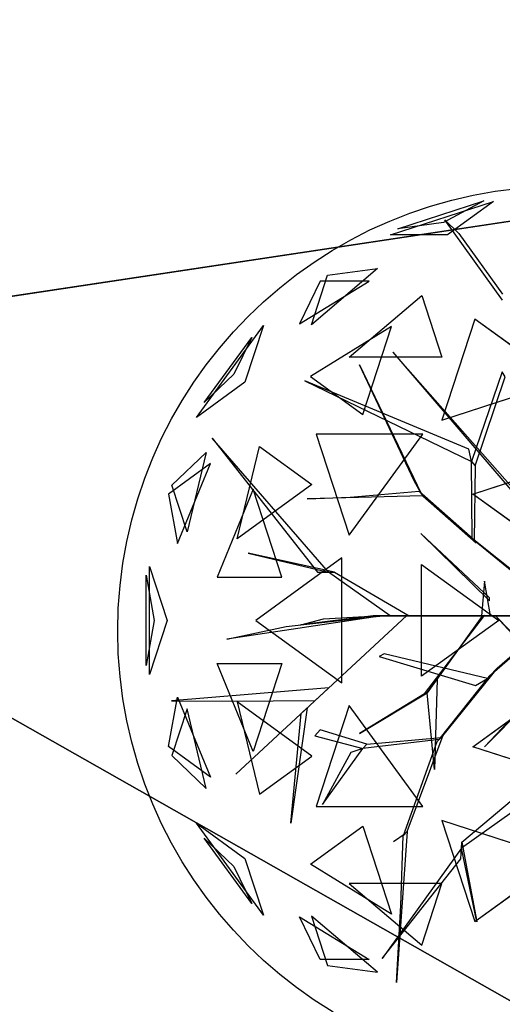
# Model space of a CAD drawing. Extents: x 22936 to 50368, y -4877 to 31080.
# Tile 150 of 256: x 42913 to 43116, y 5675 to 6090. Entities that reach past the tile are written whole.
import ezdxf

# ---------------------------------------------------------------- set-up
doc = ezdxf.new("R2010")
doc.units = 0
doc.layers.get('0').update_dxf_attribs({"linetype": 'CONTINUOUS'})
for name, color, linetype in [('00_TRACE_ARBRE', 3, 'CONTINUOUS'), ('00_TRACE_RDC', 241, 'CONTINUOUS'), ('08_AMENAGEMENTS_EXTERIEURS', 253, 'CONTINUOUS'), ('09_VEGETATION', 134, 'CONTINUOUS')]:
    doc.layers.add(name, color=color, linetype=linetype)

# ---------------------------------------------------------------- blocks, each defined once
blk = doc.blocks.new('TREE_GEOMETRIC_ROUND')
at = {"color": 7}
for p, q in [((-673.9, 1568, 4186.4), (-241.2, 1708.6, 4186.4)), ((-643.6, 1593.8, 3733.7), (-280.9, 1711.6, 3733.7)), ((-280.9, 1711.6, 3733.7), (-451.4, 1619.5, 3459.9)), ((-241.2, 1708.6, 4186.4), (-434.7, 1568, 4561.2)), ((-451.4, 1619.5, 3459.9), (-643.6, 1593.8, 3733.7)), ((-445.6, 1631.9, 3284.6), (-387.1, 1573.3, 3300.2)), ((-202.9, 1293, 3242.7), (-445.6, 1631.9, 3284.6)), ((-434.7, 1568, 4561.2), (-673.9, 1568, 4186.4)), ((-387.1, 1573.3, 3300.2), (-202.9, 1318.1, 3300.2)), ((-728.6, 1426.5, 3265.8), (-1007, 1189.4, 3199.5)), ((-939.1, 1398.3, 3565.9), (-728.6, 1426.5, 3265.8)), ((-1057.1, 1192.3, 4599.3), (-763.9, 1372.5, 4661.7)), ((-970.7, 1372.5, 4337.8), (-1057.1, 1192.3, 4599.3)), ((-1007, 1189.4, 3199.5), (-939.1, 1398.3, 3565.9)), ((-763.9, 1372.5, 4661.7), (-970.7, 1372.5, 4337.8)), ((-847.9, 1052.3, 2829.7), (-543.2, 1311.8, 2902.3)), ((-543.2, 1311.8, 2902.3), (-458.8, 1052.3, 2577.8)), ((-319.5, 1213.2, 5178.3), (-458, 787, 5468.4)), ((43.2, 949.8, 5468.4), (-319.5, 1213.2, 5178.3)), ((-1491.6, 798.4, 3736.8), (-1209.6, 1186.5, 3736.8)), ((-1209.6, 1186.5, 3736.8), (-1287.6, 946.6, 3316.1)), ((-670.7, 1181.1, 5031.1), (-1011.6, 971.5, 4958.5)), ((-790.9, 811.1, 5283), (-670.7, 1181.1, 5031.1)), ((-1458.9, 861, 4189.8), (-1259, 1136.1, 4189.8)), ((-1259, 1136.1, 4189.8), (-1333.8, 980.2, 4415.9)), ((-458.8, 1052.3, 2577.8), (-847.9, 1052.3, 2829.7)), ((-664.3, 1074, 5052.5), (-43.9, 347.3, 3886.1)), ((-664.3, 1074, 5042), (-664.3, 1074, 5052.5)), ((-43.9, 368.2, 3797.1), (-664.3, 1074, 5042)), ((-804.6, 1020.4, 3023), (-546, 478.3, 3253.2)), ((-575, 530.8, 3253.2), (-804.6, 1020.4, 3023)), ((-1333.8, 980.2, 4415.9), (-1458.9, 861, 4189.8)), ((-1011.6, 971.5, 4958.5), (-790.9, 811.1, 5283)), ((-204.6, 990.2, 4205.1), (-334, 613, 3577.5)), ((-317.6, 594, 3608.8), (-191.1, 969.2, 4205.1)), ((-191.1, 969.2, 4205.1), (-204.6, 990.2, 4205.1)), ((-1287.6, 946.6, 3316.1), (-1491.6, 798.4, 3736.8)), ((-345.2, 664.2, 3650.7), (-1035.9, 952.1, 3577.5)), ((-1035.9, 952.1, 3577.5), (-334, 613, 3577.5)), ((-458, 787, 5468.4), (43.2, 949.8, 5468.4)), ((-1424.8, 711.3, 4367.3), (-981.2, 146.5, 4126.7)), ((-935.2, 146.5, 4074.4), (-1424.8, 711.3, 4367.3)), ((-538.8, 728.2, 2392.4), (-987, 728.2, 2682.5)), ((-987, 728.2, 2682.5), (-848.5, 302, 2392.4)), ((-848.5, 302, 2392.4), (-538.8, 728.2, 2392.4)), ((-1319.9, 287.5, 5031.1), (-1225.9, 676.5, 4958.5)), ((-1225.9, 676.5, 4958.5), (-1005.2, 516.2, 5283)), ((-334, 613, 3577.5), (-345.2, 664.2, 3650.7)), ((-1594.7, 513.6, 4337.8), (-1450, 651.5, 4599.3)), ((-1450, 651.5, 4599.3), (-1530.8, 317, 4661.7)), ((-1431.8, 604.8, 3199.5), (-1609.5, 475.7, 3565.9)), ((-1571.2, 266.8, 3265.8), (-1431.8, 604.8, 3199.5)), ((-330.3, 289.4, 3300.2), (-334, 613, 3577.5)), ((-334, 613, 3577.5), (-317.6, 594, 3608.8)), ((-327.8, 475.9, 5644.3), (120.7, 621.6, 5644.3)), ((-317.6, 594, 3608.8), (-322, 279.9, 3326.4)), ((-1530.8, 317, 4661.7), (-1594.7, 513.6, 4337.8)), ((-1005.2, 516.2, 5283), (-1319.9, 287.5, 5031.1)), ((-546, 478.3, 3253.2), (-575, 530.8, 3253.2)), ((-1609.5, 475.7, 3565.9), (-1571.2, 266.8, 3265.8)), ((-1252.3, 495.8, 2829.7), (-1404.9, 125.8, 2902.3)), ((-1132, 125.8, 2577.8), (-1252.3, 495.8, 2829.7)), ((-537.8, 468.9, 3242.7), (-1025.3, 456, 3284.6)), ((-1025.3, 456, 3284.6), (-844.8, 462.9, 3300.2)), ((-844.8, 462.9, 3300.2), (-554.3, 487.8, 3300.2)), ((-554.3, 487.8, 3300.2), (-537.8, 468.9, 3242.7)), ((-338.5, 298.9, 3315.9), (-554.3, 487.8, 3300.2)), ((-537.8, 468.9, 3242.7), (-313.8, 270.5, 3242.7)), ((-3.3, 240.2, 5736.5), (-327.8, 475.9, 5644.3)), ((-546.1, 309.6, 5523.2), (-257.3, 25.1, 4895.5)), ((-257.3, 37.7, 5010.6), (-546.1, 309.6, 5523.2)), ((-313.8, 270.5, 3242.7), (-338.5, 298.9, 3315.9)), ((-322, 279.9, 3326.4), (-330.3, 289.4, 3300.2)), ((-330.3, 289.4, 3300.2), (15, 12.8, 2772)), ((45.1, -22, 2829.5), (-322, 279.9, 3326.4)), ((-910.1, 146.5, 4105.7), (-1274.1, 226, 4806.6)), ((-1274.1, 226, 4806.6), (-935.2, 146.5, 4074.4)), ((-1688.9, -284, 4186.4), (-1688.9, 171, 4186.4)), ((-1688.9, 171, 4186.4), (-1615, -56.5, 4561.2)), ((-879.4, 207, 5468.4), (-1242, -56.5, 5178.3)), ((-879.4, -319.9, 5468.4), (-879.4, 207, 5468.4)), ((-543.3, -292.3, 5644.3), (-543.3, 179.3, 5644.3)), ((-543.3, 179.3, 5644.3), (-218.8, -56.5, 5736.5)), ((-1704, 134.2, 3733.7), (-1669.1, -56.5, 3459.9)), ((-1704, -247.1, 3733.7), (-1704, 134.2, 3733.7)), ((-1404.9, 125.8, 2902.3), (-1132, 125.8, 2577.8)), ((-981.2, 146.5, 4126.7), (-935.2, 146.5, 4074.4)), ((-935.2, 146.5, 4074.4), (-910.1, 146.5, 4105.7)), ((-675.8, -37.7, 3415.3), (-935.2, 146.5, 4074.4)), ((-910.1, 146.5, 4105.7), (-596.3, -37.7, 3415.3)), ((-278.3, 108.8, 5612.1), (-290.8, -37.7, 4456.2)), ((-253.2, -37.7, 4456.2), (-278.3, 108.8, 5612.1)), ((-257.3, 25.1, 4895.5), (-257.3, 37.7, 5010.6)), ((-719.1, -39, 4325.4), (-1364, -135.5, 4586.9)), ((-605.7, -35.6, 3415.3), (-1326.3, -704.7, 3593.2)), ((-1326.3, -704.7, 3593.2), (-605.7, -35.6, 3357.8)), ((-746.9, -37.7, 4335.9), (-1052.4, -75.3, 5099.5)), ((-956.1, -50.2, 4937.4), (-734.4, -37.7, 4383)), ((-765, -42.5, 4398.6), (-719.1, -39, 4325.4)), ((-746.9, -37.7, 4335.9), (-232.2, -37.7, 3839)), ((-734.4, -37.7, 4383), (-746.9, -37.7, 4335.9)), ((-207.1, -37.7, 3886.1), (-734.4, -37.7, 4383)), ((-604.6, -37.7, 3415.3), (-675.8, -37.7, 3415.3)), ((-605.7, -35.6, 3357.8), (-605.7, -35.6, 3415.3)), ((-604.6, -37.7, 3357.8), (-604.6, -37.7, 3415.3)), ((-81.6, -37.7, 2934.1), (-604.6, -37.7, 3357.8)), ((-604.6, -37.7, 3415.3), (-81.6, -37.7, 3007.3)), ((-596.3, -37.7, 3415.3), (-604.6, -37.7, 3415.3)), ((-531.7, -365.8, 4848.5), (-278.5, -36.2, 4456.2)), ((-290.3, -40.6, 4571.3), (-519.9, -361.5, 4906)), ((-290.8, -37.7, 4456.2), (-253.2, -37.7, 4456.2)), ((-244.8, -37.7, 3959.3), (-290.8, -37.7, 4456.2)), ((-278.5, -36.2, 4456.2), (-290.3, -40.6, 4571.3)), ((-253.2, -37.7, 4456.2), (-207.1, -37.7, 3886.1)), ((-207.1, -37.7, 3886.1), (-244.8, -37.7, 3959.3)), ((-140.2, -37.7, 3064.9), (-232.2, -37.7, 3839)), ((-232.2, -37.7, 3839), (-207.1, -37.7, 3886.1)), ((-232.2, -37.7, 4440.5), (378.7, -669.5, 5654)), ((236.4, -544, 5491.8), (-232.2, -37.7, 4513.7)), ((-232.2, -37.7, 4513.7), (-232.2, -37.7, 4440.5)), ((-225.6, -258.5, 2358.4), (31.1, -33, 1966.5)), ((-207.1, -37.7, 3886.1), (-81.6, -37.7, 3007.3)), ((-1669.1, -56.5, 3459.9), (-1704, -247.1, 3733.7)), ((-1615, -56.5, 4561.2), (-1688.9, -284, 4186.4)), ((-1364, -135.5, 4586.9), (-1113.8, -82.4, 4555.6)), ((-1242, -56.5, 5178.3), (-879.4, -319.9, 5468.4)), ((-1113.8, -82.4, 4555.6), (-765, -42.5, 4398.6)), ((-1052.4, -75.3, 5099.5), (-956.1, -50.2, 4937.4)), ((-218.8, -56.5, 5736.5), (-543.3, -292.3, 5644.3)), ((-3.2, -69.7, 1966.5), (-257, -292.1, 2300.8)), ((-700.7, -197, 3117.4), (-722.5, -209.4, 3117.4)), ((-266.1, -301.8, 2421.1), (-700.7, -197, 3117.4)), ((-1404.9, -238.8, 2902.3), (-1132, -238.8, 2577.8)), ((-1252.3, -608.8, 2829.7), (-1404.9, -238.8, 2902.3)), ((-1132, -238.8, 2577.8), (-1252.3, -608.8, 2829.7)), ((-722.5, -209.4, 3117.4), (-317.1, -330.7, 2494.4)), ((-225.6, -258.5, 2358.4), (-461.5, -550, 2855.3)), ((-257, -292.1, 2300.8), (-225.6, -258.5, 2358.4)), ((-519.9, -361.5, 4895.5), (-477.9, -305.9, 4848.5)), ((-477.9, -305.9, 4848.5), (-489.9, -684.9, 5361.1)), ((-470.1, -559.2, 2829.1), (-257, -292.1, 2300.8)), ((-317.1, -330.7, 2494.4), (-266.1, -301.8, 2421.1)), ((-6.3, -301.3, 5010.6), (-278.3, -590, 5523.2)), ((-278.3, -590, 5523.2), (6.3, -301.3, 4895.5)), ((-933.8, -340.2, 3462.4), (-1596.1, -395.6, 3357.8)), ((-992.1, -394.3, 3488.5), (-933.8, -340.2, 3462.4)), ((-804.4, -533.2, 5246), (-519.9, -361.5, 4906)), ((-531.7, -365.8, 4848.5), (-804.4, -533.2, 5246)), ((-519.9, -361.5, 4906), (-531.7, -365.8, 4848.5)), ((-489.9, -684.9, 5361.1), (-519.9, -361.5, 4895.5)), ((-327.8, -588.9, 5644.3), (-3.3, -353.1, 5736.5)), ((-1609.5, -588.7, 3565.9), (-1571.2, -379.7, 3265.8)), ((-1596.1, -395.6, 3357.8), (-1345.6, -396.4, 3431)), ((-1571.2, -379.7, 3265.8), (-1431.8, -717.8, 3199.5)), ((-1345.6, -396.4, 3431), (-992.1, -394.3, 3488.5)), ((-1005.2, -629.1, 5283), (-1319.9, -400.4, 5031.1)), ((-1319.9, -400.4, 5031.1), (-1225.9, -789.5, 4958.5)), ((-1530.8, -429.9, 4661.7), (-1594.7, -626.6, 4337.8)), ((-1450, -764.5, 4599.3), (-1530.8, -429.9, 4661.7)), ((-1025.8, -425.7, 3546.1), (-1094.1, -911.7, 4205.1)), ((-1094.1, -911.7, 4205.1), (-1050.3, -449.3, 3561.8)), ((-1050.3, -449.3, 3561.8), (-1025.8, -425.7, 3546.1)), ((-848.5, -415, 2392.4), (-987, -841.2, 2682.5)), ((-538.8, -841.2, 2392.4), (-848.5, -415, 2392.4)), ((-970.7, -518.1, 3734), (-993.6, -542.5, 3734)), ((-774.4, -578.1, 3137.7), (-970.7, -518.1, 3734)), ((-993.6, -542.5, 3734), (-791.6, -596.4, 3106.3)), ((-470.1, -559.2, 2829.1), (-791.6, -596.4, 3106.3)), ((-791.6, -596.4, 3106.3), (-774.4, -578.1, 3137.7)), ((-774.4, -578.1, 3137.7), (-461.5, -550, 2855.3)), ((-478.7, -568.3, 2844.8), (-620.7, -965, 2843.8)), ((-603.6, -946.7, 2786.3), (-453, -540.8, 2771.6)), ((-453, -540.8, 2771.6), (-478.7, -568.3, 2844.8)), ((-461.5, -550, 2855.3), (-470.1, -559.2, 2829.1)), ((-1431.8, -717.8, 3199.5), (-1609.5, -588.7, 3565.9)), ((-961.2, -832.7, 3238.8), (-791.6, -596.4, 3106.3)), ((-841.4, -612.9, 3179.5), (-961.2, -832.7, 3238.8)), ((-791.6, -596.4, 3106.3), (-841.4, -612.9, 3179.5)), ((120.7, -734.6, 5644.3), (-327.8, -588.9, 5644.3)), ((-1594.7, -626.6, 4337.8), (-1450, -764.5, 4599.3)), ((-1225.9, -789.5, 4958.5), (-1005.2, -629.1, 5283)), ((-373.5, -991.1, 4105.7), (4, -672.1, 3415.3)), ((-2.2, -751.4, 3415.3), (-375.4, -1016.1, 4074.4)), ((-987, -841.2, 2682.5), (-538.8, -841.2, 2392.4)), ((-1209.6, -1299.5, 3736.8), (-1491.6, -911.3, 3736.8)), ((-1491.6, -911.3, 3736.8), (-1287.6, -1059.6, 3316.1)), ((43.2, -1062.8, 5468.4), (-458, -899.9, 5468.4)), ((-458, -899.9, 5468.4), (-319.5, -1326.2, 5178.3)), ((-1011.6, -1084.4, 4958.5), (-790.9, -924.1, 5283)), ((-790.9, -924.1, 5283), (-670.7, -1294.1, 5031.1)), ((-603.6, -946.7, 2786.3), (-649.3, -1582.9, 2960.6)), ((-620.7, -965, 2843.8), (-603.6, -946.7, 2786.3)), ((-1259, -1249, 4189.8), (-1458.9, -973.9, 4189.8)), ((-1458.9, -973.9, 4189.8), (-1333.8, -1093.2, 4415.9)), ((-612.1, -955.8, 2796.8), (-661.3, -990, 2796.8)), ((-631.6, -1257.7, 2843.8), (-620.7, -965, 2843.8)), ((-375.4, -1016.1, 4074.4), (-373.5, -991.1, 4105.7)), ((-373.5, -991.1, 4105.7), (-311.5, -1327.5, 4806.6)), ((-375.4, -1016.1, 4074.4), (-709.6, -1481.1, 4367.3)), ((-379, -1062, 4126.7), (-375.4, -1016.1, 4074.4)), ((-311.5, -1327.5, 4806.6), (-375.4, -1016.1, 4074.4)), ((-1287.6, -1059.6, 3316.1), (-1209.6, -1299.5, 3736.8)), ((-709.6, -1481.1, 4367.3), (-379, -1062, 4126.7)), ((-319.5, -1326.2, 5178.3), (43.2, -1062.8, 5468.4)), ((-1333.8, -1093.2, 4415.9), (-1259, -1249, 4189.8)), ((-670.7, -1294.1, 5031.1), (-1011.6, -1084.4, 4958.5)), ((-458.8, -1165.3, 2577.8), (-847.9, -1165.3, 2829.7)), ((-847.9, -1165.3, 2829.7), (-543.2, -1424.8, 2902.3)), ((-543.2, -1424.8, 2902.3), (-458.8, -1165.3, 2577.8)), ((-649.3, -1582.9, 2960.6), (-631.6, -1257.7, 2843.8)), ((-1057.1, -1305.2, 4599.3), (-763.9, -1485.5, 4661.7)), ((-970.7, -1485.5, 4337.8), (-1057.1, -1305.2, 4599.3)), ((-728.6, -1539.4, 3265.8), (-1007, -1302.4, 3199.5)), ((-1007, -1302.4, 3199.5), (-939.1, -1511.3, 3565.9)), ((-763.9, -1485.5, 4661.7), (-970.7, -1485.5, 4337.8)), ((-939.1, -1511.3, 3565.9), (-728.6, -1539.4, 3265.8))]:
    blk.add_line(p, q, dxfattribs=at)
mesh = blk.add_polyface(dxfattribs=at)
corners = [(-434.7, 1568, 4561.2), (-673.9, 1568, 4186.4), (-241.2, 1708.6, 4186.4)]
mesh.append_faces([[corners[k] for k in face] for face in [(0, 1, 2)]], dxfattribs={"color": 7})
mesh = blk.add_polyface(dxfattribs=at)
corners = [(-280.9, 1711.6, 3733.7), (-451.4, 1619.5, 3459.9), (-643.6, 1593.8, 3733.7)]
mesh.append_faces([[corners[k] for k in face] for face in [(0, 1, 2)]], dxfattribs={"color": 7})
mesh = blk.add_polyface(dxfattribs=at)
corners = [(-939.1, 1398.3, 3565.9), (-728.6, 1426.5, 3265.8), (-1007, 1189.4, 3199.5)]
mesh.append_faces([[corners[k] for k in face] for face in [(0, 1, 2)]], dxfattribs={"color": 7})
mesh = blk.add_polyface(dxfattribs=at)
corners = [(-763.9, 1372.5, 4661.7), (-970.7, 1372.5, 4337.8), (-1057.1, 1192.3, 4599.3)]
mesh.append_faces([[corners[k] for k in face] for face in [(0, 1, 2)]], dxfattribs={"color": 7})
mesh = blk.add_polyface(dxfattribs=at)
corners = [(-543.2, 1311.8, 2902.3), (-458.8, 1052.3, 2577.8), (-847.9, 1052.3, 2829.7)]
mesh.append_faces([[corners[k] for k in face] for face in [(0, 1, 2)]], dxfattribs={"color": 7})
mesh = blk.add_polyface(dxfattribs=at)
corners = [(43.2, 949.8, 5468.4), (-319.5, 1213.2, 5178.3), (-458, 787, 5468.4)]
mesh.append_faces([[corners[k] for k in face] for face in [(0, 1, 2)]], dxfattribs={"color": 7})
mesh = blk.add_polyface(dxfattribs=at)
corners = [(-1209.6, 1186.5, 3736.8), (-1287.6, 946.6, 3316.1), (-1491.6, 798.4, 3736.8)]
mesh.append_faces([[corners[k] for k in face] for face in [(0, 1, 2)]], dxfattribs={"color": 7})
mesh = blk.add_polyface(dxfattribs=at)
corners = [(-670.7, 1181.1, 5031.1), (-1011.6, 971.5, 4958.5), (-790.9, 811.1, 5283)]
mesh.append_faces([[corners[k] for k in face] for face in [(0, 1, 2)]], dxfattribs={"color": 7})
mesh = blk.add_polyface(dxfattribs=at)
corners = [(-1259, 1136.1, 4189.8), (-1333.8, 980.2, 4415.9), (-1458.9, 861, 4189.8)]
mesh.append_faces([[corners[k] for k in face] for face in [(0, 1, 2)]], dxfattribs={"color": 7})
mesh = blk.add_polyface(dxfattribs=at)
corners = [(-804.6, 1020.4, 3023), (-546, 478.3, 3253.2), (-575, 530.8, 3253.2)]
mesh.append_faces([[corners[k] for k in face] for face in [(0, 1, 2)]], dxfattribs={"color": 7})
mesh = blk.add_polyface(dxfattribs=at)
corners = [(-345.2, 664.2, 3650.7), (-1035.9, 952.1, 3577.5), (-334, 613, 3577.5)]
mesh.append_faces([[corners[k] for k in face] for face in [(0, 1, 2)]], dxfattribs={"color": 7})
mesh = blk.add_polyface(dxfattribs=at)
corners = [(-1424.8, 711.3, 4367.3), (-981.2, 146.5, 4126.7), (-935.2, 146.5, 4074.4)]
mesh.append_faces([[corners[k] for k in face] for face in [(0, 1, 2)]], dxfattribs={"color": 7})
mesh = blk.add_polyface(dxfattribs=at)
corners = [(-538.8, 728.2, 2392.4), (-987, 728.2, 2682.5), (-848.5, 302, 2392.4)]
mesh.append_faces([[corners[k] for k in face] for face in [(0, 1, 2)]], dxfattribs={"color": 7})
mesh = blk.add_polyface(dxfattribs=at)
corners = [(-1225.9, 676.5, 4958.5), (-1005.2, 516.2, 5283), (-1319.9, 287.5, 5031.1)]
mesh.append_faces([[corners[k] for k in face] for face in [(0, 1, 2)]], dxfattribs={"color": 7})
mesh = blk.add_polyface(dxfattribs=at)
corners = [(-1450, 651.5, 4599.3), (-1530.8, 317, 4661.7), (-1594.7, 513.6, 4337.8)]
mesh.append_faces([[corners[k] for k in face] for face in [(0, 1, 2)]], dxfattribs={"color": 7})
mesh = blk.add_polyface(dxfattribs=at)
corners = [(-1431.8, 604.8, 3199.5), (-1609.5, 475.7, 3565.9), (-1571.2, 266.8, 3265.8)]
mesh.append_faces([[corners[k] for k in face] for face in [(0, 1, 2)]], dxfattribs={"color": 7})
mesh = blk.add_polyface(dxfattribs=at)
corners = [(120.7, 621.6, 5644.3), (-3.3, 240.2, 5736.5), (-327.8, 475.9, 5644.3)]
mesh.append_faces([[corners[k] for k in face] for face in [(0, 1, 2)]], dxfattribs={"color": 7})
mesh = blk.add_polyface(dxfattribs=at)
corners = [(-1252.3, 495.8, 2829.7), (-1404.9, 125.8, 2902.3), (-1132, 125.8, 2577.8)]
mesh.append_faces([[corners[k] for k in face] for face in [(0, 1, 2)]], dxfattribs={"color": 7})
mesh = blk.add_polyface(dxfattribs=at)
corners = [(-546.1, 309.6, 5523.2), (-257.3, 25.1, 4895.5), (-257.3, 37.7, 5010.6)]
mesh.append_faces([[corners[k] for k in face] for face in [(0, 1, 2)]], dxfattribs={"color": 7})
mesh = blk.add_polyface(dxfattribs=at)
corners = [(-1274.1, 226, 4806.6), (-935.2, 146.5, 4074.4), (-910.1, 146.5, 4105.7)]
mesh.append_faces([[corners[k] for k in face] for face in [(0, 1, 2)]], dxfattribs={"color": 7})
mesh = blk.add_polyface(dxfattribs=at)
corners = [(-1688.9, 171, 4186.4), (-1615, -56.5, 4561.2), (-1688.9, -284, 4186.4)]
mesh.append_faces([[corners[k] for k in face] for face in [(0, 1, 2)]], dxfattribs={"color": 7})
mesh = blk.add_polyface(dxfattribs=at)
corners = [(-879.4, 207, 5468.4), (-1242, -56.5, 5178.3), (-879.4, -319.9, 5468.4)]
mesh.append_faces([[corners[k] for k in face] for face in [(0, 1, 2)]], dxfattribs={"color": 7})
mesh = blk.add_polyface(dxfattribs=at)
corners = [(-218.8, -56.5, 5736.5), (-543.3, -292.3, 5644.3), (-543.3, 179.3, 5644.3)]
mesh.append_faces([[corners[k] for k in face] for face in [(0, 1, 2)]], dxfattribs={"color": 7})
mesh = blk.add_polyface(dxfattribs=at)
corners = [(-1704, 134.2, 3733.7), (-1669.1, -56.5, 3459.9), (-1704, -247.1, 3733.7)]
mesh.append_faces([[corners[k] for k in face] for face in [(0, 1, 2)]], dxfattribs={"color": 7})
mesh = blk.add_polyface(dxfattribs=at)
corners = [(-278.3, 108.8, 5612.1), (-290.8, -37.7, 4456.2), (-253.2, -37.7, 4456.2)]
mesh.append_faces([[corners[k] for k in face] for face in [(0, 1, 2)]], dxfattribs={"color": 7})
mesh = blk.add_polyface(dxfattribs=at)
corners = [(-1326.3, -704.7, 3593.2), (-605.7, -35.6, 3357.8), (-605.7, -35.6, 3415.3)]
mesh.append_faces([[corners[k] for k in face] for face in [(0, 1, 2)]], dxfattribs={"color": 7})
mesh = blk.add_polyface(dxfattribs=at)
corners = [(-207.1, -37.7, 3886.1), (-746.9, -37.7, 4335.9), (-232.2, -37.7, 3839), (-734.4, -37.7, 4383)]
mesh.append_faces([[corners[k] for k in face] for face in [(0, 1, 2), (1, 0, 3)]], dxfattribs={"vtx0": -1, "color": 7})
mesh = blk.add_polyface(dxfattribs=at)
corners = [(-604.6, -37.7, 3357.8), (-81.6, -37.7, 3007.3), (-81.6, -37.7, 2934.1), (-604.6, -37.7, 3415.3)]
mesh.append_faces([[corners[k] for k in face] for face in [(0, 1, 2), (1, 0, 3)]], dxfattribs={"vtx0": -1, "color": 7})
mesh = blk.add_polyface(dxfattribs=at)
corners = [(-244.8, -37.7, 3959.3), (-253.2, -37.7, 4456.2), (-207.1, -37.7, 3886.1), (-290.8, -37.7, 4456.2)]
mesh.append_faces([[corners[k] for k in face] for face in [(0, 1, 2), (1, 0, 3)]], dxfattribs={"vtx0": -1, "color": 7})
mesh = blk.add_polyface(dxfattribs=at)
corners = [(-140.2, -37.7, 3064.9), (-207.1, -37.7, 3886.1), (-81.6, -37.7, 3007.3), (-232.2, -37.7, 3839)]
mesh.append_faces([[corners[k] for k in face] for face in [(0, 1, 2), (1, 0, 3)]], dxfattribs={"vtx0": -1, "color": 7})
mesh = blk.add_polyface(dxfattribs=at)
corners = [(-1132, -238.8, 2577.8), (-1252.3, -608.8, 2829.7), (-1404.9, -238.8, 2902.3)]
mesh.append_faces([[corners[k] for k in face] for face in [(0, 1, 2)]], dxfattribs={"color": 7})
mesh = blk.add_polyface(dxfattribs=at)
corners = [(-489.9, -684.9, 5361.1), (-519.9, -361.5, 4895.5), (-477.9, -305.9, 4848.5)]
mesh.append_faces([[corners[k] for k in face] for face in [(0, 1, 2)]], dxfattribs={"color": 7})
mesh = blk.add_polyface(dxfattribs=at)
corners = [(-6.3, -301.3, 5010.6), (-278.3, -590, 5523.2), (6.3, -301.3, 4895.5)]
mesh.append_faces([[corners[k] for k in face] for face in [(0, 1, 2)]], dxfattribs={"color": 7})
mesh = blk.add_polyface(dxfattribs=at)
corners = [(-804.4, -533.2, 5246), (-519.9, -361.5, 4906), (-531.7, -365.8, 4848.5)]
mesh.append_faces([[corners[k] for k in face] for face in [(0, 1, 2)]], dxfattribs={"color": 7})
mesh = blk.add_polyface(dxfattribs=at)
corners = [(120.7, -734.6, 5644.3), (-327.8, -588.9, 5644.3), (-3.3, -353.1, 5736.5)]
mesh.append_faces([[corners[k] for k in face] for face in [(0, 1, 2)]], dxfattribs={"color": 7})
mesh = blk.add_polyface(dxfattribs=at)
corners = [(-1571.2, -379.7, 3265.8), (-1431.8, -717.8, 3199.5), (-1609.5, -588.7, 3565.9)]
mesh.append_faces([[corners[k] for k in face] for face in [(0, 1, 2)]], dxfattribs={"color": 7})
mesh = blk.add_polyface(dxfattribs=at)
corners = [(-1319.9, -400.4, 5031.1), (-1225.9, -789.5, 4958.5), (-1005.2, -629.1, 5283)]
mesh.append_faces([[corners[k] for k in face] for face in [(0, 1, 2)]], dxfattribs={"color": 7})
mesh = blk.add_polyface(dxfattribs=at)
corners = [(-1530.8, -429.9, 4661.7), (-1594.7, -626.6, 4337.8), (-1450, -764.5, 4599.3)]
mesh.append_faces([[corners[k] for k in face] for face in [(0, 1, 2)]], dxfattribs={"color": 7})
mesh = blk.add_polyface(dxfattribs=at)
corners = [(-1094.1, -911.7, 4205.1), (-1050.3, -449.3, 3561.8), (-1025.8, -425.7, 3546.1)]
mesh.append_faces([[corners[k] for k in face] for face in [(0, 1, 2)]], dxfattribs={"color": 7})
mesh = blk.add_polyface(dxfattribs=at)
corners = [(-538.8, -841.2, 2392.4), (-848.5, -415, 2392.4), (-987, -841.2, 2682.5)]
mesh.append_faces([[corners[k] for k in face] for face in [(0, 1, 2)]], dxfattribs={"color": 7})
mesh = blk.add_polyface(dxfattribs=at)
corners = [(-791.6, -596.4, 3106.3), (-841.4, -612.9, 3179.5), (-961.2, -832.7, 3238.8)]
mesh.append_faces([[corners[k] for k in face] for face in [(0, 1, 2)]], dxfattribs={"color": 7})
mesh = blk.add_polyface(dxfattribs=at)
corners = [(-1491.6, -911.3, 3736.8), (-1287.6, -1059.6, 3316.1), (-1209.6, -1299.5, 3736.8)]
mesh.append_faces([[corners[k] for k in face] for face in [(0, 1, 2)]], dxfattribs={"color": 7})
mesh = blk.add_polyface(dxfattribs=at)
corners = [(43.2, -1062.8, 5468.4), (-458, -899.9, 5468.4), (-319.5, -1326.2, 5178.3)]
mesh.append_faces([[corners[k] for k in face] for face in [(0, 1, 2)]], dxfattribs={"color": 7})
mesh = blk.add_polyface(dxfattribs=at)
corners = [(-670.7, -1294.1, 5031.1), (-1011.6, -1084.4, 4958.5), (-790.9, -924.1, 5283)]
mesh.append_faces([[corners[k] for k in face] for face in [(0, 1, 2)]], dxfattribs={"color": 7})
mesh = blk.add_polyface(dxfattribs=at)
corners = [(-1458.9, -973.9, 4189.8), (-1333.8, -1093.2, 4415.9), (-1259, -1249, 4189.8)]
mesh.append_faces([[corners[k] for k in face] for face in [(0, 1, 2)]], dxfattribs={"color": 7})
mesh = blk.add_polyface(dxfattribs=at)
corners = [(-373.5, -991.1, 4105.7), (-311.5, -1327.5, 4806.6), (-375.4, -1016.1, 4074.4)]
mesh.append_faces([[corners[k] for k in face] for face in [(0, 1, 2)]], dxfattribs={"color": 7})
mesh = blk.add_polyface(dxfattribs=at)
corners = [(-709.6, -1481.1, 4367.3), (-379, -1062, 4126.7), (-375.4, -1016.1, 4074.4)]
mesh.append_faces([[corners[k] for k in face] for face in [(0, 1, 2)]], dxfattribs={"color": 7})
mesh = blk.add_polyface(dxfattribs=at)
corners = [(-543.2, -1424.8, 2902.3), (-458.8, -1165.3, 2577.8), (-847.9, -1165.3, 2829.7)]
mesh.append_faces([[corners[k] for k in face] for face in [(0, 1, 2)]], dxfattribs={"color": 7})
mesh = blk.add_polyface(dxfattribs=at)
corners = [(-763.9, -1485.5, 4661.7), (-970.7, -1485.5, 4337.8), (-1057.1, -1305.2, 4599.3)]
mesh.append_faces([[corners[k] for k in face] for face in [(0, 1, 2)]], dxfattribs={"color": 7})
mesh = blk.add_polyface(dxfattribs=at)
corners = [(-939.1, -1511.3, 3565.9), (-728.6, -1539.4, 3265.8), (-1007, -1302.4, 3199.5)]
mesh.append_faces([[corners[k] for k in face] for face in [(0, 1, 2)]], dxfattribs={"color": 7})
blk = doc.blocks.new('ARBRE_SIMPLE')
blk.add_circle((0, 0), 250)
blk = doc.blocks.new('GROUPER_1')
at = {"layer": '00_TRACE_ARBRE', "xscale": 0.75, "yscale": 0.75, "zscale": 0.75, "rotation": 10.53798942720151}
blk.add_blockref('ARBRE_SIMPLE', (1527.17, 6443.32), dxfattribs=at)
blk = doc.blocks.new('GROUPER_2')
at = {"layer": '00_TRACE_RDC'}
blk.add_blockref('GROUPER_1', (12098.99, 4265.72), dxfattribs=at)
blk = doc.blocks.new('GROUPER_102')
at = {"layer": '08_AMENAGEMENTS_EXTERIEURS'}
blk.add_line((1915.87, 563.37), (1131.32, 445.21), dxfattribs=at)
mesh = blk.add_polyface(dxfattribs=at)
corners = [(1131.32, 445.21), (1915.87, 0), (1055.43, 0), (1915.87, 563.37)]
mesh.append_faces([[corners[k] for k in face] for face in [(0, 1, 2), (1, 0, 3)]], dxfattribs={"vtx0": -1})
blk = doc.blocks.new('GROUPER_122')
at = {"layer": '08_AMENAGEMENTS_EXTERIEURS'}
blk.add_line((2762.33, 1059.49), (164, 668.17), dxfattribs=at)
mesh = blk.add_polyface(dxfattribs=at)
corners = [(4865.77, 2632.41), (4440.58, 2433.55), (4420.06, 2562.46), (4529.79, 1059.49), (4741, 1059.49), (5029.79, 1059.49), (4894.7, 2450.68), (5779.35, 2591.51), (6882.55, 501.38), (5029.79, 501.38), (5988.63, 801.38), (6907.61, 801.38), (7602.54, 0), (6819.83, 133.42), (7715.66, 663.64), (3404.37, 2268.59), (164, 668.17), (0, 1757.09), (2762.33, 1059.49)]
mesh.append_faces([[corners[k] for k in face] for face in [(0, 1, 2), (5, 8, 9), (8, 12, 13), (12, 11, 14), (15, 16, 17)]], dxfattribs={"vtx0": -1})
mesh.append_faces([[corners[k] for k in face] for face in [(3, 0, 4), (4, 0, 5), (10, 5, 7), (16, 15, 18), (18, 15, 3)]], dxfattribs={"vtx0": -1, "vtx1": -1})
mesh.append_faces([[corners[k] for k in face] for face in [(1, 0, 3), (8, 5, 10), (12, 8, 11)]], dxfattribs={"vtx0": -1, "vtx1": -1, "vtx2": -1})
mesh.append_faces([[corners[k] for k in face] for face in [(5, 0, 6), (5, 6, 7), (8, 10, 11), (3, 15, 1)]], dxfattribs={"vtx0": -1, "vtx2": -1})

msp = doc.modelspace()

# ---------------------------------------------------------------- block references
at = {"layer": '00_TRACE_RDC'}
msp.add_blockref('GROUPER_2', (29515.15, -4876.93), dxfattribs=at)
at = {"layer": '08_AMENAGEMENTS_EXTERIEURS', "color": 9}
msp.add_blockref('GROUPER_122', (41671.41, 5143.34), dxfattribs=at)
at = {"layer": '08_AMENAGEMENTS_EXTERIEURS', "color": 54}
msp.add_blockref('GROUPER_102', (41530.23, 5490.71), dxfattribs=at)
at = {"layer": '09_VEGETATION', "xscale": 0.1, "yscale": 0.1, "zscale": 0.1}
msp.add_blockref('TREE_GEOMETRIC_ROUND', (43136.11, 5842.28), dxfattribs=at)

doc.saveas('drawing.dxf')
